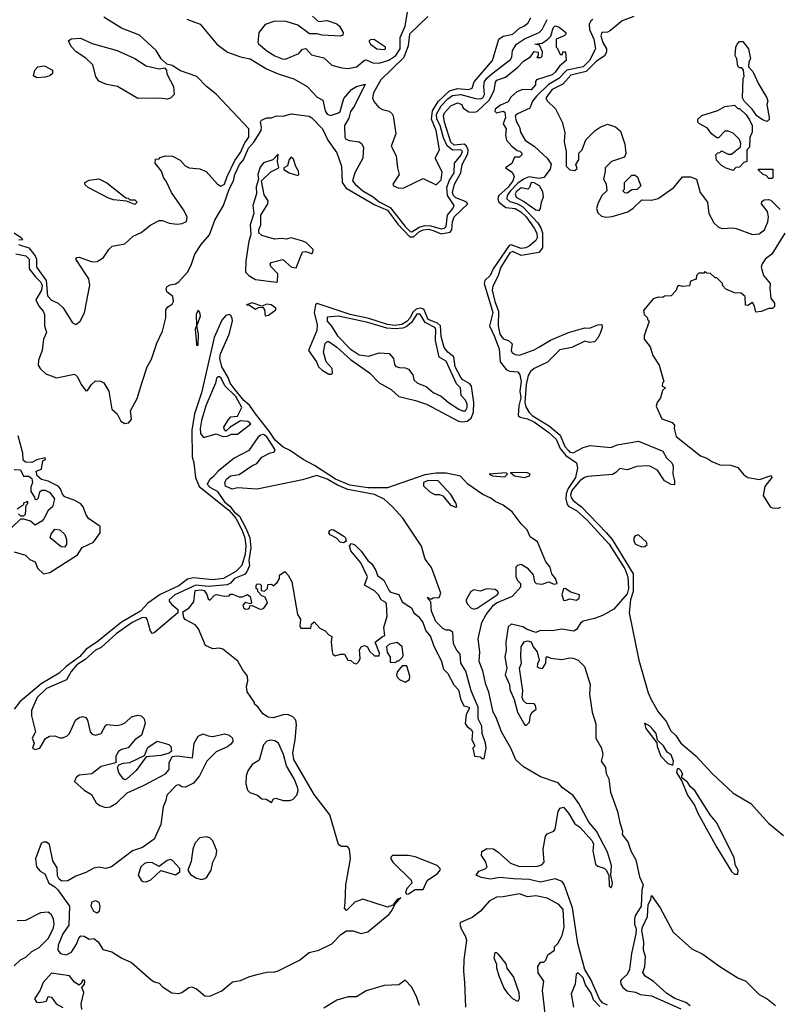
# Model space of a CAD drawing. Extents: x 2380107 to 2585170, y 384273 to 546161.
# Tile 244 of 256: x 2515120 to 2519779, y 472512 to 478555. Entities that reach past the tile are written whole.
import ezdxf

# ---------------------------------------------------------------- set-up
doc = ezdxf.new("R2010")
doc.units = 0

msp = doc.modelspace()

# ---------------------------------------------------------------- linework, layer by layer
at = {"layer": '0CON05XD'}
for points in [[(2516915, 478576.7), (2516953, 478543), (2517005, 478550), (2517065, 478528.8), (2517081.2, 478515), (2517103.3, 478475), (2517100.7, 478459.3), (2517087.5, 478452.5), (2516975, 478459.2), (2516945, 478468), (2516897.7, 478467.7), (2516825, 478520), (2516754, 478544), (2516685, 478545.7), (2516625, 478524.2), (2516586, 478475), (2516580, 478415), (2516585, 478406.7), (2516635, 478364.3), (2516685, 478333.3), (2516735, 478313.3), (2516754.1, 478314.1), (2516832.7, 478347.3), (2516855, 478372.9), (2516875, 478378.1), (2516909.3, 478339.3), (2516985, 478320.5), (2517035, 478275.5), (2517095, 478258.5), (2517135, 478254.5), (2517186.2, 478265), (2517235, 478306.2), (2517245, 478308), (2517285, 478290), (2517325, 478288.2), (2517383.8, 478306.2), (2517426, 478334), (2517453.6, 478375), (2517454.1, 478445.9), (2517483.3, 478515), (2517500, 478615)], [(2515465, 476684.2), (2515491.4, 476705), (2515516.7, 476755), (2515550.6, 476925), (2515543.1, 476965), (2515463.3, 477085), (2515470, 477095), (2515485, 477096.7), (2515565, 477069.2), (2515595, 477070), (2515633.8, 477095), (2515666.2, 477145), (2515686.7, 477165), (2515765, 477179.2), (2515815, 477226), (2515865, 477248), (2515924.2, 477295.8), (2515975, 477322.5), (2515995, 477322.5), (2516035.9, 477305.9), (2516085, 477299.2), (2516117, 477303), (2516143.8, 477316.2), (2516146.2, 477345), (2516125, 477387.5), (2516050, 477495), (2516017, 477567), (2516003, 477583), (2515990, 477625), (2515950, 477675), (2515951.7, 477698.3), (2515975, 477700), (2515981.7, 477708.3), (2516015, 477720), (2516057, 477717), (2516103, 477693), (2516135, 477657.5), (2516160, 477645), (2516225, 477640), (2516263.6, 477623.6), (2516332.5, 477545), (2516353.8, 477533.8), (2516375, 477545.8), (2516393.2, 477593.2), (2516439, 477691), (2516475, 477738.7), (2516501.2, 477798.8), (2516526.1, 477833.9), (2516525, 477884), (2516325, 478098), (2516265.6, 478145.6), (2516205.6, 478205.6), (2516105, 478240), (2516055, 478272.5), (2516021.7, 478281.7), (2515987.5, 478315), (2515956.7, 478365), (2515855, 478460), (2515743.2, 478503.2), (2515635, 478570)], [(2516145, 478558.6), (2516226.6, 478526.6), (2516328.1, 478405), (2516395, 478355.6), (2516475, 478327.3), (2516533.8, 478315), (2516632.8, 478252.8), (2516705, 478221.9), (2516801.7, 478191.7), (2516882, 478145), (2516945, 478080), (2516980, 478060), (2516992.5, 477995), (2517005, 477974.2), (2517025, 477967.1), (2517075, 477982.2), (2517085, 477992), (2517108.5, 478071.5), (2517154.6, 478125.4), (2517185, 478144.4), (2517239.2, 478159.2), (2517174.2, 478025.8), (2517149.6, 477990.4), (2517139.3, 477950.7), (2517112.7, 477905), (2517114.2, 477834.2), (2517120.5, 477820.5), (2517142.3, 477812.3), (2517202.5, 477805), (2517216.2, 477795), (2517227.5, 477772.5), (2517224, 477705), (2517174.5, 477615.5), (2517161.8, 477565), (2517176.4, 477545), (2517225, 477504.4), (2517287.1, 477467.1), (2517325, 477436), (2517392.6, 477402.6), (2517484.9, 477285), (2517515, 477255.2), (2517525, 477253.3), (2517569.6, 477280.4), (2517605, 477292.4), (2517640.5, 477290.5), (2517705, 477270.7), (2517724.6, 477275), (2517735.2, 477285), (2517744.4, 477355), (2517776.7, 477395), (2517784.8, 477415), (2517744.5, 477475), (2517738.8, 477525), (2517753.7, 477566.3), (2517785.3, 477615.3), (2517787.1, 477675), (2517825, 477721.2), (2517835.6, 477745), (2517825, 477755.6), (2517773.6, 477753.6), (2517741, 477781), (2517719.4, 477829.4), (2517698.3, 477905), (2517677.9, 477945), (2517675.7, 477975), (2517705, 478025.2), (2517745, 478069), (2517775, 478089.8), (2517825, 478096.2), (2517915, 478070.4), (2517945, 478068.4), (2517960.8, 478075), (2517971, 478095), (2517965.6, 478145.6), (2517970.9, 478175), (2517984.5, 478195.6), (2518015, 478222.3), (2518129.9, 478310.1), (2518139.2, 478325), (2518141.6, 478365), (2518167.4, 478405), (2518215, 478437.3), (2518305, 478476), (2518323.7, 478495), (2518354.8, 478555)], [(2517622.5, 478575), (2517510, 478465), (2517502.5, 478395), (2517475, 478322.5), (2517334.4, 478185), (2517290.5, 478105), (2517284.5, 478075), (2517292.4, 478052.4), (2517322.5, 478015), (2517345, 478002.5), (2517385, 477992.5), (2517405, 477977.5), (2517411.2, 477965), (2517426, 477855), (2517398.3, 477778.3), (2517429.7, 477719.7), (2517436.4, 477646.4), (2517447.5, 477605), (2517407.5, 477545), (2517412.5, 477535), (2517445, 477521.2), (2517475, 477522), (2517595, 477579.2), (2517675, 477542), (2517705, 477571.2), (2517710.9, 477620.9), (2517668, 477705), (2517694.3, 477755), (2517673.8, 477875), (2517646.1, 477945), (2517651.7, 477995), (2517687.2, 478052.8), (2517755, 478118.8), (2517805, 478131.6), (2517875, 478125.5), (2517895, 478134), (2517907, 478173), (2518018.8, 478305), (2518057.5, 478435), (2518085, 478453.3), (2518145, 478466.2), (2518185, 478503.3), (2518212.5, 478515), (2518235.8, 478534.2), (2518253.8, 478565)], [(2518635, 478555.7), (2518622.9, 478547.1), (2518613, 478525), (2518613.8, 478495), (2518641.2, 478435), (2518652.4, 478375), (2518615.4, 478304.6), (2518575, 478266.1), (2518475, 478244.4), (2518426.2, 478193.8), (2518362.4, 478157.6), (2518289.2, 478085), (2518264.6, 478055), (2518248.9, 478011.1), (2518172.4, 477977.6), (2518158.2, 477965), (2518165, 477932), (2518186.2, 477895), (2518190.8, 477865), (2518219.7, 477815), (2518276.4, 477776.4), (2518354.8, 477705), (2518378.9, 477668.9), (2518372.6, 477637.4), (2518334.8, 477585.2), (2518305, 477580.4), (2518245, 477589.4), (2518213, 477577), (2518175, 477551.6), (2518130, 477505), (2518109.8, 477475), (2518108.1, 477455), (2518125, 477438.7), (2518173.2, 477425), (2518206.2, 477406.2), (2518297.7, 477307.7), (2518316.8, 477276.8), (2518326.3, 477246.3), (2518326.1, 477153.9), (2518304.2, 477125.8), (2518195, 477108.5), (2518145, 477132.3), (2518125, 477124.2), (2518070.8, 477035), (2518051.9, 476978.1), (2518021.2, 476918.8), (2518018.6, 476895), (2518034.5, 476825), (2518056.4, 476765), (2518055.3, 476675.2), (2518064.7, 476625.3), (2518085, 476596.2), (2518118, 476585), (2518140, 476565), (2518134.2, 476525), (2518140, 476510), (2518159.2, 476499.2), (2518185, 476495.7), (2518275, 476528.2), (2518304.4, 476545), (2518375, 476587.7), (2518485, 476635.5), (2518585, 476663.8), (2518615, 476662.5), (2518665, 476682.5), (2518690, 476685), (2518692.5, 476665), (2518682.5, 476635), (2518665, 476600), (2518645, 476577.5), (2518615, 476573.3), (2518585, 476582.5), (2518506.1, 476543.9), (2518431.7, 476528.3), (2518356.2, 476453.8), (2518275, 476413.1), (2518252.7, 476395), (2518238.1, 476371.9), (2518225.9, 476315), (2518218.1, 476205), (2518225, 476179.4), (2518245.3, 476145), (2518262.5, 476125), (2518369.3, 476059.3), (2518434.6, 476004.6), (2518464, 475935), (2518485, 475910.3), (2518495, 475901.3), (2518515, 475897.5), (2518575, 475930), (2518618.7, 475941.3), (2518745, 475928.8), (2518784.4, 475945.6), (2518915, 475967.5), (2519065, 475906), (2519086.2, 475865), (2519118.8, 475835), (2519128.8, 475815), (2519126.2, 475765), (2519136.2, 475723.8), (2519135, 475700), (2519115, 475702.5), (2519075, 475724), (2519030.8, 475790.8), (2518985, 475814.3), (2518965, 475816.9), (2518905, 475811.8), (2518845, 475793.1), (2518799.7, 475800.3), (2518776, 475775), (2518755, 475764.5), (2518605, 475751.9), (2518584, 475745), (2518555, 475724.6), (2518506, 475665), (2518498.6, 475638.6), (2518501.8, 475621.8), (2518514.6, 475604.6), (2518565.5, 475565.5), (2518716.8, 475406.8), (2518753.8, 475363.8), (2518883.2, 475153.2), (2518881.5, 475045), (2518865.9, 474995), (2518858.8, 474915), (2518917.1, 474625), (2518974.2, 474424.2), (2518992.3, 474382.3), (2519036.4, 474306.4), (2519086.1, 474246.1), (2519111.7, 474191.7), (2519145, 474162.5), (2519175.8, 474115.8), (2519267, 474037), (2519367.9, 473927.9), (2519495, 473808.8), (2519605, 473743.8), (2519713.4, 473623.4), (2519805, 473548.8)], [(2518886.4, 478573.6), (2518815, 478547.5), (2518742.7, 478487.3), (2518725, 478478.8), (2518690, 478475), (2518684.3, 478455), (2518695.8, 478415), (2518718, 478375), (2518718, 478355), (2518707.1, 478332.9), (2518655, 478298.1), (2518593.7, 478236.3), (2518500, 478215), (2518451.1, 478158.9), (2518385, 478126.2), (2518347.5, 478075), (2518355, 478056.2), (2518406.6, 478006.6), (2518446.7, 477925), (2518463, 477863), (2518460, 477805), (2518472.5, 477745), (2518472.5, 477655), (2518495, 477632.5), (2518525, 477630), (2518538.3, 477641.7), (2518530, 477665), (2518550, 477695), (2518550, 477735), (2518570, 477755), (2518591.7, 477818.3), (2518650, 477875), (2518680, 477895), (2518725, 477912.5), (2518775, 477897.5), (2518805, 477870), (2518831.7, 477791.7), (2518837.5, 477732.5), (2518828.3, 477711.7), (2518750, 477685), (2518710, 477645), (2518710, 477625), (2518700, 477575), (2518717, 477547), (2518720, 477505), (2518693, 477477), (2518668.3, 477431.7), (2518657.5, 477395), (2518665, 477370), (2518688.3, 477348.3), (2518715, 477342.5), (2518753, 477347), (2518850, 477375), (2518883, 477397), (2518935, 477450), (2518995, 477447.5), (2519035, 477457.5), (2519132.5, 477525), (2519185, 477590), (2519235, 477590), (2519270, 477575), (2519293.3, 477495), (2519337.5, 477435), (2519347.5, 477365), (2519377, 477307), (2519403, 477283), (2519427, 477273), (2519495, 477276.7), (2519515, 477272.5), (2519615, 477236.7), (2519655, 477240), (2519687.5, 477265), (2519707.5, 477315), (2519712.5, 477345), (2519707, 477377), (2519670, 477425), (2519671.7, 477438.3), (2519685, 477450), (2519711.7, 477451.7), (2519726.4, 477446.4), (2519785, 477390)], [(2515095, 477117.9), (2515158, 477105), (2515177.3, 477085), (2515178.2, 477025), (2515217.4, 476977.4), (2515246.9, 476945), (2515256.6, 476925), (2515253.2, 476895), (2515219.6, 476835), (2515236.2, 476796.2), (2515263.1, 476765), (2515272.1, 476745), (2515272.5, 476675), (2515283.5, 476635), (2515266.7, 476593.3), (2515257.4, 476525), (2515235.5, 476465), (2515233.1, 476435), (2515244.6, 476414.6), (2515280.4, 476380.4), (2515345, 476357.7), (2515455, 476380), (2515475, 476363.8), (2515496.5, 476316.5), (2515525, 476277.5), (2515535, 476280), (2515560, 476315), (2515585, 476337.5), (2515615, 476336.7), (2515635, 476325.6), (2515666.9, 476275), (2515683.8, 476165), (2515716.7, 476135), (2515740.7, 476090.7), (2515765, 476076.2), (2515788.8, 476081.2), (2515805, 476102.5), (2515800, 476155), (2515839.7, 476230.3), (2515869.2, 476325), (2515901.1, 476425), (2515928.6, 476471.4), (2515961.4, 476568.6), (2515996.4, 476643.6), (2516015.8, 476725), (2516016.7, 476775), (2516027.5, 476792.5), (2516055, 476808.8), (2516062.2, 476825), (2516058.8, 476855), (2516022.5, 476885), (2516017.5, 476905), (2516023.6, 476916.4), (2516041.7, 476928.3), (2516075, 476934), (2516095, 476945.8), (2516148, 477005), (2516170.9, 477049.1), (2516193.6, 477115), (2516232.7, 477175), (2516283.3, 477235), (2516316.9, 477325), (2516370.6, 477415), (2516404.6, 477514.6), (2516430.3, 477565), (2516439.6, 477605), (2516467.5, 477665), (2516492.1, 477695), (2516523.1, 477766.9), (2516556.7, 477803.3), (2516601.5, 477875), (2516603.6, 477895), (2516595.7, 477925), (2516602.8, 477937.2), (2516635, 477952.2), (2516665, 477951.9), (2516695, 477964.2), (2516735, 477963.3), (2516785, 477976.5), (2516895, 477962.9), (2516912.4, 477952.4), (2516977.8, 477885), (2517009.2, 477815), (2517065, 477738.5), (2517093.8, 477655), (2517097.9, 477555), (2517121.1, 477521.1), (2517298.3, 477418.3), (2517375, 477385.2), (2517439.3, 477299.3), (2517511.6, 477221.6), (2517535, 477222.1), (2517572.2, 477255), (2517595, 477265.1), (2517625, 477268.1), (2517655, 477260), (2517705, 477241), (2517759.2, 477250.8), (2517770, 477265), (2517773.3, 477315), (2517785, 477344.4), (2517867.5, 477425), (2517857.7, 477437.7), (2517795, 477460.5), (2517780.3, 477475), (2517774.8, 477495), (2517786.2, 477545), (2517825.8, 477614.2), (2517834.1, 477665), (2517867.8, 477732.2), (2517870.9, 477755), (2517859.2, 477779.2), (2517845, 477790.7), (2517785, 477784.3), (2517765, 477802.2), (2517724.6, 477925.4), (2517719.2, 477965), (2517725, 477983.3), (2517764.2, 478025), (2517805, 478043.8), (2517832.5, 478035), (2517840.7, 478010.7), (2517875, 477990), (2517905, 477986.7), (2517925, 477991.2), (2518000.1, 478059.9), (2518029.4, 478120.6), (2518038.8, 478171.2), (2518046.8, 478183.2), (2518098.5, 478201.5), (2518175, 478263.8), (2518210.7, 478299.3), (2518253, 478327), (2518275, 478360), (2518300, 478355), (2518300, 478335), (2518291.7, 478321.7), (2518317, 478323), (2518325, 478330), (2518326.7, 478356.7), (2518308.3, 478398.3), (2518280, 478405), (2518325, 478410), (2518360, 478435), (2518377, 478453), (2518391.2, 478505), (2518405, 478516.7), (2518428.3, 478508.3), (2518470, 478475), (2518470, 478465), (2518460, 478455), (2518410, 478435), (2518410, 478385), (2518418.3, 478378.3), (2518435, 478340), (2518448.3, 478341.7), (2518451.7, 478358.3), (2518468.3, 478358.3), (2518472.5, 478305), (2518431.1, 478268.9), (2518405, 478232), (2518385, 478216), (2518290, 478185), (2518283.3, 478175), (2518282.5, 478155), (2518256.2, 478125), (2518205, 478125.6), (2518168.1, 478111.9), (2518131.7, 478078.3), (2518115, 478050), (2518069.1, 478030.9), (2518036.7, 478005), (2518034.2, 477994.2), (2518045, 477983.8), (2518085, 477993.3), (2518095, 477987.5), (2518098.6, 477955), (2518086, 477915), (2518104.4, 477885), (2518098.8, 477845), (2518105.4, 477815.4), (2518137.5, 477777.5), (2518171.7, 477751.7), (2518188.3, 477748.3), (2518200, 477735), (2518200, 477725), (2518185, 477710), (2518155, 477710), (2518138.3, 477671.7), (2518100, 477645), (2518139.3, 477619.3), (2518152.5, 477592.5), (2518145, 477566), (2518115, 477526.5)], [(2516025, 478067.5), (2515975, 478072.5), (2515845, 478070), (2515720, 478145), (2515655, 478157.5), (2515605, 478177.5), (2515587.5, 478205), (2515568.3, 478278.3), (2515525, 478317.5), (2515467, 478357), (2515435, 478390), (2515420, 478425), (2515435, 478437.5), (2515491.7, 478441.7), (2515565, 478407.5), (2515717.5, 478365), (2515825.7, 478315.7), (2515895, 478271.2), (2515975, 478252.5), (2516008.3, 478258.3), (2516020, 478245), (2516023, 478223), (2516063.3, 478145), (2516067.5, 478095), (2516045, 478072.5), (2516025, 478067.5)], [(2517355, 478372), (2517362.5, 478375), (2517362.5, 478385), (2517295, 478430), (2517275, 478434), (2517262, 478425), (2517272, 478405), (2517311.2, 478375), (2517355, 478372)], [(2519705, 477930), (2519675, 477940), (2519640, 477965), (2519612.5, 478005), (2519563.6, 478053.6), (2519552.5, 478075), (2519557, 478193), (2519562.5, 478205), (2519560, 478245), (2519548.3, 478258.3), (2519535, 478260), (2519525, 478270), (2519517.5, 478315), (2519507.5, 478335), (2519513, 478387), (2519520, 478405), (2519535, 478420), (2519555, 478420), (2519590, 478375), (2519602.5, 478315), (2519592.5, 478295), (2519590, 478265), (2519617, 478237), (2519651.7, 478161.7), (2519702.5, 478075), (2519707.5, 478055), (2519702.5, 478035), (2519717.5, 477955), (2519717, 477943), (2519705, 477930)], [(2515225, 478197.5), (2515205, 478210), (2515212.5, 478245), (2515230, 478265), (2515271.7, 478271.7), (2515320, 478245), (2515320, 478225), (2515305, 478210), (2515275, 478202.5), (2515225, 478197.5)], [(2519495, 477630), (2519453, 477643), (2519425, 477660), (2519393, 477693), (2519390, 477725), (2519401.7, 477738.3), (2519415, 477740), (2519425, 477750), (2519465, 477730), (2519485, 477730), (2519540, 477775), (2519542.5, 477795), (2519535, 477820), (2519495, 477857.5), (2519465, 477870), (2519445, 477870), (2519405, 477830), (2519395, 477830), (2519363.6, 477853.6), (2519339.3, 477889.3), (2519290, 477915), (2519280, 477925), (2519280, 477945), (2519303, 477967), (2519401.7, 477998.3), (2519445, 478022.5), (2519505, 478030), (2519525, 478010), (2519535, 478010), (2519575, 477970), (2519595, 477940), (2519612.5, 477905), (2519612.5, 477865), (2519598.3, 477831.7), (2519597, 477773), (2519580, 477755), (2519580, 477685), (2519561.7, 477678.3), (2519535, 477650), (2519513, 477647), (2519495, 477630)], [(2516695, 476943.8), (2516701.7, 476948.3), (2516703.3, 476995), (2516659.3, 477039.3), (2516656.7, 477055), (2516662.5, 477065), (2516733, 477083), (2516787.5, 477035), (2516815, 477031.2), (2516855, 477130), (2516875, 477132.5), (2516909.3, 477120.7), (2516916.7, 477125), (2516918.8, 477145), (2516878.8, 477185), (2516855.7, 477195.7), (2516783.9, 477216.1), (2516755, 477207.5), (2516725, 477212.5), (2516683, 477207), (2516605, 477231.2), (2516586.1, 477246.1), (2516586.2, 477265), (2516599.2, 477295), (2516598.6, 477355), (2516640.8, 477425), (2516643.8, 477443.8), (2516619.5, 477479.5), (2516603.3, 477565), (2516659.7, 477620.3), (2516710, 477645), (2516700, 477685), (2516705, 477730), (2516672.5, 477695), (2516615, 477676), (2516595, 477648.8), (2516580.6, 477605), (2516584.2, 477575), (2516570.6, 477529.4), (2516571.8, 477485), (2516549.6, 477415), (2516555.6, 477365), (2516532.3, 477295), (2516538.1, 477235), (2516524.7, 477195.3), (2516507.1, 477075), (2516505.5, 477005.5), (2516525.8, 476985), (2516565, 476960.9), (2516695, 476943.8)], [(2516825, 477597.5), (2516832.5, 477605), (2516829.2, 477625), (2516813.1, 477653.1), (2516799.1, 477699.1), (2516785, 477710), (2516773.3, 477696.7), (2516762.3, 477657.7), (2516740, 477645), (2516740, 477635), (2516772.5, 477615), (2516825, 477597.5)], [(2518845, 477490), (2518831.7, 477491.7), (2518820, 477505), (2518830, 477515), (2518830, 477555), (2518875, 477600), (2518895, 477600), (2518908.3, 477588.3), (2518930, 477535), (2518907, 477513), (2518875, 477510), (2518845, 477490)], [(2519735, 477580), (2519715, 477580), (2519698.3, 477598.3), (2519680, 477605), (2519651.7, 477631.7), (2519651.7, 477638.3), (2519738.3, 477638.3), (2519740, 477585), (2519735, 477580)], [(2515825, 477420), (2515775, 477440), (2515695, 477450), (2515665, 477460), (2515540, 477525), (2515521.7, 477541.7), (2515520, 477555), (2515545, 477570), (2515605, 477577.5), (2515655, 477552.5), (2515771.7, 477461.7), (2515785, 477460), (2515795, 477450), (2515825, 477450), (2515840, 477435), (2515825, 477420)], [(2518115, 477526.5), (2518056.4, 477473.6), (2518052.1, 477455), (2518058.8, 477435), (2518102.1, 477402.1), (2518159.2, 477395), (2518193.8, 477375), (2518225.3, 477345), (2518275.3, 477275), (2518290.6, 477245), (2518293.8, 477216.2), (2518285, 477200), (2518244, 477165), (2518223.3, 477155), (2518195, 477151.1), (2518135, 477172.4), (2518121.2, 477168.8), (2518023.4, 477026.6), (2518005.3, 476985), (2517973.2, 476955), (2517968.8, 476935), (2518022.2, 476757.8), (2518000.4, 476675), (2518030.9, 476615), (2518061.2, 476535), (2518067.3, 476455), (2518105.8, 476405.8), (2518125, 476398.4), (2518175, 476394.4), (2518188.2, 476375), (2518195.2, 476335), (2518187, 476275), (2518193.1, 476235), (2518180.9, 476185), (2518177.8, 476125), (2518189.2, 476115), (2518235, 476104.3), (2518276.8, 476085), (2518365, 476021.2), (2518409.4, 475979.4), (2518434, 475924), (2518469.5, 475879.5), (2518535.6, 475835), (2518541.8, 475805), (2518528.4, 475745), (2518483.2, 475676.8), (2518471.6, 475645), (2518468.8, 475615), (2518478.5, 475578.5), (2518487, 475567), (2518535, 475542.4), (2518598.6, 475485), (2518735, 475336.5), (2518831.7, 475185), (2518849, 475135), (2518854.3, 475065), (2518845, 475030.4), (2518762.9, 474937.1), (2518695, 474898.4), (2518645, 474879.6), (2518575, 474863.4), (2518559.6, 474850.4), (2518535, 474811.4), (2518518, 474802), (2518445, 474813.6), (2518385, 474803.6), (2518315, 474807.1), (2518285, 474793.8), (2518231.7, 474811.7), (2518205, 474828.9), (2518145, 474844), (2518135, 474844.2), (2518115, 474828.6), (2518102.1, 474735), (2518103.3, 474685), (2518094.7, 474645), (2518107.3, 474575), (2518096.7, 474533.3), (2518123.3, 474475), (2518126, 474444), (2518153.4, 474383.4), (2518172.2, 474305), (2518215, 474230), (2518227, 474223), (2518247, 474243), (2518253.6, 474286.4), (2518262.5, 474305), (2518286.7, 474323.3), (2518283.3, 474345), (2518275, 474356.7), (2518227.3, 474357.3), (2518210, 474375), (2518202, 474395), (2518206.2, 474435), (2518185.8, 474575), (2518197.5, 474605), (2518192.5, 474645), (2518196.2, 474705), (2518214.2, 474735.8), (2518235, 474742), (2518256.4, 474736.4), (2518268.8, 474705), (2518293.8, 474675), (2518306.7, 474625), (2518295, 474602.5), (2518294.4, 474585), (2518305, 474576.2), (2518326.7, 474573.3), (2518347.5, 474605), (2518348.3, 474641.7), (2518355, 474647.5), (2518377, 474637), (2518445, 474628.8), (2518495, 474638), (2518515, 474635.8), (2518545, 474624), (2518583.3, 474585), (2518619.5, 474475), (2518613.6, 474415), (2518630, 474305), (2518653.6, 474233.6), (2518654.3, 474145), (2518689.2, 474085), (2518695.7, 474044.3), (2518686.2, 474005), (2518712, 473965), (2518717.7, 473927.7), (2518734, 473895), (2518742.5, 473815), (2518751.5, 473791.5), (2518786.5, 473695), (2518800, 473625), (2518817.1, 473575), (2518815.7, 473555), (2518850, 473510), (2518869.1, 473455), (2518898.9, 473398.9), (2518922.3, 473295), (2518942.9, 473245), (2518934.7, 473215), (2518931.2, 473115), (2518895, 473055.6), (2518890, 473035), (2518890.9, 473005), (2518900, 472975), (2518898.8, 472945), (2518871.9, 472825), (2518860.3, 472725), (2518845.2, 472694.8), (2518811.3, 472665), (2518805.4, 472655), (2518806.1, 472635), (2518820, 472615), (2518845, 472595.5), (2518895.9, 472585.9), (2518925, 472571.6), (2518995, 472564.7), (2519175, 472483.9)], [(2518305, 477383.3), (2518313.3, 477395), (2518320, 477435), (2518333, 477467), (2518328.9, 477498.9), (2518308.8, 477535), (2518275, 477553.1), (2518257.5, 477555), (2518246.2, 477523.8), (2518236.2, 477515), (2518195, 477523.6), (2518165, 477498.5), (2518158.8, 477485), (2518164.5, 477465), (2518216.5, 477436.5), (2518285, 477387.5), (2518305, 477383.3)], [(2515085, 477245.6), (2515130, 477215), (2515136.4, 477203.6), (2515115, 477202.5)], [(2519812.5, 477245), (2519732.5, 477115), (2519695, 477087.5), (2519673.9, 477056.1), (2519667.5, 477035), (2519682.5, 476985), (2519722.5, 476935), (2519720, 476905), (2519727.5, 476845), (2519750, 476815), (2519750, 476795), (2519737.5, 476782.5), (2519715, 476782.5), (2519667, 476763), (2519635, 476760), (2519627, 476797), (2519615, 476820), (2519585, 476800), (2519571.7, 476801.7), (2519570, 476855), (2519560, 476865), (2519545, 476876.2), (2519505, 476877.5), (2519451.7, 476901.7), (2519431.7, 476921.7), (2519430, 476935), (2519395, 476970), (2519385, 476970), (2519357, 476997), (2519335, 477000), (2519325, 477010), (2519315, 477000), (2519285, 477000), (2519270, 476985), (2519268.3, 476961.7), (2519235, 476950), (2519228.3, 476921.7), (2519185, 476917.5), (2519165, 476922.5), (2519155, 476917.5), (2519145, 476890), (2519115, 476860), (2519075, 476857.5), (2519065, 476850), (2519035, 476852.5), (2519005, 476842.5), (2518945, 476770), (2518950, 476745), (2518970, 476725), (2518970, 476715), (2518980, 476705), (2518950, 476615), (2518950, 476595), (2518986.1, 476546.1), (2519003.9, 476493.9), (2519042.5, 476435), (2519070, 476335), (2519063, 476327), (2519060, 476305), (2519080, 476295), (2519061.7, 476278.3), (2519050, 476235), (2519030, 476205), (2519023.6, 476183.6), (2519057.5, 476105), (2519122.3, 476082.3), (2519136, 476066), (2519134, 476045), (2519146, 475996), (2519295, 475878.8), (2519334.2, 475864.2), (2519365, 475843.8), (2519413.9, 475823.9), (2519480.7, 475820.7), (2519525, 475806.7), (2519561.7, 475761.7), (2519585, 475744.2), (2519657.7, 475732.3), (2519728.3, 475758.3), (2519733.8, 475745), (2519690.5, 475689.5), (2519680, 475635), (2519723.3, 475565), (2519735, 475558.8), (2519773.6, 475556.4), (2519787.5, 475562.5)], [(2515112, 477175), (2515175, 477153.8), (2515213.7, 477105), (2515222.3, 477085), (2515223.7, 477035), (2515281.2, 476955), (2515290.5, 476860.5), (2515315, 476834.4), (2515355, 476814.4), (2515387.3, 476787.3), (2515442.9, 476695), (2515465, 476684.2)], [(2516625, 476737.5), (2516645, 476742), (2516691.2, 476775), (2516691.2, 476785), (2516661.2, 476805), (2516635, 476809.1), (2516605, 476797.5), (2516545, 476817.5), (2516510, 476805), (2516525, 476804), (2516565, 476778.8), (2516585, 476788.8), (2516611.2, 476791.2), (2516622, 476775), (2516625, 476737.5)], [(2517835, 476086.3), (2517865, 476091.4), (2517889.8, 476110.2), (2517903.3, 476146.7), (2517905.2, 476205), (2517891.6, 476305), (2517879.8, 476319.8), (2517837.8, 476345), (2517825, 476359.3), (2517791, 476425), (2517783.2, 476485), (2517745, 476515.3), (2517723, 476543), (2517705, 476610), (2517699.7, 476675), (2517681.5, 476691.5), (2517625.8, 476715), (2517597.7, 476777.7), (2517575, 476784.2), (2517551.6, 476778.4), (2517530.6, 476759.4), (2517513.8, 476725), (2517495, 476703.2), (2517463.5, 476685), (2517418.7, 476678.7), (2517375, 476684.1), (2517260.3, 476720.3), (2517147.1, 476745), (2516945, 476812.3), (2516933.3, 476805), (2516925.4, 476755), (2516943.4, 476685), (2516941.9, 476648.1), (2516892, 476525), (2516940, 476455), (2516953.3, 476425), (2516975, 476403.8), (2517015, 476380), (2517031.7, 476378.3), (2517037.5, 476385), (2517036.2, 476415), (2517000, 476455), (2516983.3, 476515), (2516992.3, 476567.7), (2517005, 476580), (2517015, 476580), (2517065, 476545.6), (2517148.5, 476468.5), (2517265, 476387.1), (2517325, 476326), (2517398.8, 476285), (2517445, 476243.1), (2517547.9, 476217.9), (2517614.4, 476194.4), (2517810.3, 476090.2), (2517835, 476086.3)], [(2518725, 472506.5), (2518695, 472522.2), (2518675, 472543), (2518623.3, 472665), (2518585, 472725.7), (2518543.3, 472885), (2518510.4, 473105), (2518458.3, 473248.3), (2518446, 473266), (2518405, 473281.9), (2518315, 473262.3), (2518245, 473278.5), (2518147.5, 473282.5), (2518065, 473289.5), (2518005, 473280.6), (2517949.5, 473289.5), (2517920, 473305), (2517935, 473330), (2517975, 473343.3), (2517986.7, 473355), (2517977.7, 473387.7), (2517952.5, 473425), (2517955, 473450), (2517985, 473467.5), (2518025.9, 473465.9), (2518055, 473446.7), (2518129.1, 473379.1), (2518185, 473357.5), (2518295, 473359.5), (2518322.8, 473367.2), (2518336.4, 473385), (2518330.4, 473465), (2518345, 473543.3), (2518355, 473557.5), (2518395, 473574.3), (2518405, 473586.2), (2518421.9, 473695), (2518435, 473716.2), (2518455, 473722), (2518486.1, 473686.1), (2518525, 473620), (2518555, 473598.8), (2518630.6, 473515), (2518639.4, 473495), (2518635.6, 473455), (2518652.4, 473372.4), (2518665, 473359.2), (2518705, 473348.6), (2518717.5, 473335), (2518732.5, 473305), (2518735, 473237.5), (2518745, 473226.7), (2518751.2, 473235), (2518755.5, 473255), (2518745.5, 473305), (2518748.7, 473365), (2518724.5, 473445), (2518657.4, 473575), (2518610.6, 473630.6), (2518550, 473745), (2518515, 473792.9), (2518449.9, 473839.9), (2518421.5, 473871.5), (2518315, 473908.4), (2518209.9, 473969.9), (2518163.1, 474013.1), (2518132.6, 474085), (2518074.6, 474184.6), (2518042, 474272), (2518023, 474305), (2517997.2, 474427.2), (2517979.6, 474475), (2517960.7, 474559.3), (2517937.8, 474615), (2517942.3, 474675), (2517932.6, 474755), (2517953.8, 474855), (2517981.5, 474905), (2518025, 474962.6), (2518045, 474976.8), (2518142.2, 475017.7), (2518193.8, 475075), (2518193.6, 475093.6), (2518175, 475111.2), (2518165.8, 475135), (2518165, 475197.5), (2518175, 475207.5), (2518195, 475213.3), (2518231.7, 475191.7), (2518268.3, 475148.3), (2518276.7, 475105), (2518287.5, 475095), (2518325, 475090.6), (2518365, 475104), (2518395, 475091.2), (2518416.7, 475095), (2518406.9, 475125), (2518383.4, 475153.4), (2518374.3, 475195), (2518347.7, 475227.7), (2518295, 475350), (2518250.7, 475380.7), (2518232.5, 475425), (2518195, 475460), (2518140, 475535), (2518085.9, 475575.9), (2518035, 475598.5), (2518008.8, 475618.8), (2517960.6, 475640.6), (2517868, 475705), (2517823, 475753), (2517735, 475771.3), (2517675, 475772.3), (2517605, 475760.6), (2517375, 475682), (2517255, 475681.4), (2517145, 475697.9), (2517056.5, 475735), (2516927.9, 475817.9), (2516857.7, 475855), (2516775, 475913.2), (2516735, 475932.2), (2516686.6, 475975), (2516650.4, 476030.4), (2516566, 476135), (2516528.3, 476188.3), (2516495, 476218.1), (2516435, 476291.9), (2516411.5, 476325), (2516398.8, 476358.8), (2516359.1, 476425), (2516348.1, 476475), (2516351.6, 476505), (2516405.2, 476624.8), (2516424.1, 476704.1), (2516422.7, 476722.7), (2516412.2, 476742.2), (2516405, 476745.7), (2516385, 476739.2), (2516359.5, 476710.5), (2516312.4, 476605), (2516235.3, 476265), (2516192.8, 476135), (2516174.7, 476035), (2516177.1, 475872.9), (2516187.3, 475835), (2516197.4, 475745), (2516219.7, 475689.7), (2516402.1, 475545), (2516445, 475494.7), (2516485, 475420.7), (2516499.8, 475375), (2516507.3, 475325), (2516502.4, 475275), (2516482.5, 475205), (2516445, 475168.1), (2516370.6, 475125), (2516305, 475116.4), (2516185, 475128.5), (2516148.8, 475121.2), (2516095, 475081.1), (2515982.2, 475027.8), (2515905.2, 474974.8), (2515860.8, 474925), (2515745, 474857.5)], [(2516215, 476557.5), (2516215.6, 476625), (2516206.7, 476675), (2516227.8, 476735), (2516225, 476757.5), (2516215, 476772.5), (2516201.5, 476745), (2516203.8, 476675), (2516196.7, 476655), (2516203.6, 476563.6), (2516205, 476557.5), (2516215, 476557.5)], [(2517835, 476153.6), (2517855, 476154.4), (2517864.6, 476175), (2517864.6, 476195), (2517855, 476220), (2517828.3, 476248.3), (2517823.8, 476295), (2517799.1, 476319.1), (2517735, 476459.2), (2517693, 476483), (2517670.4, 476585), (2517671.1, 476655), (2517665, 476665.2), (2517605.7, 476695.7), (2517575, 476747.9), (2517555, 476746.5), (2517523.1, 476696.9), (2517491, 476669), (2517469.2, 476660.8), (2517423.2, 476656.8), (2517372, 476662), (2517255, 476696.4), (2517075.3, 476734.7), (2517005, 476730), (2517005.8, 476705), (2517033, 476673), (2517068, 476615), (2517146.6, 476535), (2517202.1, 476497.9), (2517261.1, 476488.9), (2517325, 476509.4), (2517385.9, 476505.9), (2517412.5, 476475), (2517418.3, 476438.3), (2517427, 476427), (2517449.3, 476419.3), (2517485, 476418.8), (2517505, 476410), (2517530, 476375), (2517537.5, 476345), (2517558.8, 476325), (2517612.7, 476302.7), (2517655, 476266.9), (2517703.9, 476243.9), (2517749.4, 476205), (2517812.5, 476165), (2517835, 476153.6)], [(2516255, 475992.5), (2516325, 476012.5), (2516365, 475997.5), (2516391.7, 475998.3), (2516418.3, 476011.7), (2516455, 476012), (2516536.7, 476075), (2516519.3, 476089.3), (2516475, 476092.5), (2516410, 476055), (2516385, 476030), (2516373, 476043), (2516372.5, 476055), (2516399.5, 476100.5), (2516415, 476116.7), (2516455, 476122.5), (2516481.2, 476175), (2516445, 476242.5), (2516378.1, 476308.1), (2516355.7, 476355), (2516345, 476363.3), (2516335, 476363.3), (2516326.7, 476355), (2516321.2, 476325), (2516261.8, 476185), (2516234.7, 476095), (2516226.3, 476046.3), (2516229.2, 476015), (2516245, 475993.3), (2516255, 475992.5)], [(2515085, 475290), (2515155, 475268), (2515182.7, 475242.7), (2515215, 475227.5), (2515229.3, 475189.3), (2515265, 475153.3), (2515305, 475162.5), (2515475, 475270), (2515502, 475315), (2515572.2, 475347.8), (2515612.9, 475405), (2515613.3, 475445), (2515542.6, 475492.6), (2515526.4, 475516.4), (2515510, 475565), (2515494.2, 475584.2), (2515458.6, 475605), (2515396.8, 475626.8), (2515382.4, 475642.4), (2515370.6, 475675), (2515355, 475691.4), (2515295, 475723.3), (2515253, 475733), (2515227.5, 475755), (2515220, 475785), (2515253, 475797), (2515262.5, 475847.5), (2515277.5, 475855), (2515276.4, 475866.4), (2515225, 475854), (2515193.6, 475836.4), (2515155, 475840), (2515141.2, 475851.2), (2515138, 475895), (2515110.5, 476000.5)], [(2516285, 472562), (2516358.8, 472595), (2516425, 472649.2), (2516475, 472658), (2516525, 472681.2), (2516574.5, 472695.5), (2516635, 472710), (2516685, 472710.8), (2516705, 472718.6), (2516836.4, 472783.6), (2516895, 472830), (2516955, 472844), (2517035, 472883.8), (2517089.7, 472940.3), (2517125, 472962.5), (2517165, 472962.5), (2517215, 472946), (2517255, 472956.2), (2517386, 473065), (2517405, 473090), (2517421.7, 473128.3), (2517457.5, 473165), (2517434, 473155), (2517408.8, 473121.2), (2517375, 473107.9), (2517225, 473157.8), (2517175, 473139.3), (2517125, 473088.1), (2517112.9, 473102.9), (2517115.9, 473134.1), (2517120.9, 473245), (2517147.8, 473405), (2517142, 473465), (2517130, 473480), (2517091.7, 473481.7), (2517075, 473492.5), (2517022.7, 473675), (2516925, 473800.8), (2516802, 474015), (2516795.9, 474055), (2516810, 474135), (2516817.2, 474227.2), (2516812.5, 474255), (2516795, 474276.9), (2516765, 474290.4), (2516735, 474289.6), (2516675, 474269.6), (2516643.8, 474275), (2516610, 474295), (2516582.5, 474335), (2516560, 474355), (2516560, 474365), (2516515, 474430), (2516511.2, 474465), (2516518, 474495), (2516516, 474525), (2516486.9, 474566.9), (2516457.2, 474617.2), (2516365, 474691.4), (2516345, 474697.1), (2516305, 474694), (2516260, 474715), (2516216.9, 474816.9), (2516195, 474840), (2516135, 474873.8), (2516126.2, 474885), (2516119.3, 474920.7), (2516156.6, 474943.4), (2516188.7, 474981.3), (2516195, 475052.5), (2516235, 475056.7), (2516250.7, 475050.7), (2516267.7, 475027.7), (2516275, 475000), (2516285, 474992.5), (2516315, 475022.5), (2516327, 475027), (2516375, 475017.5), (2516405, 475020), (2516411.7, 475028.3), (2516425, 475030), (2516465, 475012.5), (2516487, 475013), (2516517, 475027), (2516532.5, 475015), (2516541.7, 474978.3), (2516535, 474970), (2516501.7, 474978.3), (2516488.3, 474961.7), (2516492.5, 474945), (2516505, 474937.5), (2516521.7, 474938.3), (2516530, 474945), (2516531.7, 474958.3), (2516545, 474960), (2516588.3, 474938.3), (2516605, 474937.5), (2516616.4, 474943.6), (2516640, 474975), (2516625, 475010), (2516605, 475020), (2516580, 475045), (2516580, 475055), (2516570, 475065), (2516570, 475085), (2516578.3, 475091.7), (2516595, 475090), (2516600, 475085), (2516601.7, 475051.7), (2516621.7, 475048.3), (2516640, 475065), (2516641.7, 475088.3), (2516665, 475090), (2516675, 475080), (2516699.3, 475100.7), (2516712.5, 475125), (2516713.9, 475146.1), (2516745, 475167.5), (2516766.1, 475146.1), (2516788.8, 475105), (2516823.9, 474903.9), (2516842.5, 474875), (2516837.5, 474835), (2516845, 474820), (2516905, 474820), (2516910, 474845), (2516925, 474860), (2516960.7, 474820.7), (2516993.6, 474803.6), (2517015, 474780), (2517035, 474770), (2517030, 474735), (2517037, 474677), (2517041.2, 474661.2), (2517055, 474650), (2517088.3, 474661.7), (2517111.7, 474661.7), (2517132.5, 474625), (2517151.7, 474621.7), (2517170, 474605), (2517185, 474602.5), (2517200, 474615), (2517207.5, 474635), (2517203, 474687), (2517213.6, 474706.4), (2517235, 474713.3), (2517252.5, 474705), (2517265, 474680), (2517295, 474650), (2517325, 474650), (2517327, 474667), (2517300, 474735), (2517345, 474770), (2517360, 474775), (2517352.5, 474825), (2517373.3, 474895), (2517370, 474965), (2517365, 474977.5), (2517337.5, 474995), (2517320, 475025), (2517295, 475050), (2517233.9, 475083.9), (2517253.8, 475135), (2517212.3, 475222.3), (2517151.2, 475295), (2517142.5, 475325), (2517155, 475340), (2517175, 475332.5), (2517215, 475292.5), (2517255.8, 475235.8), (2517280, 475215), (2517303.8, 475175), (2517313.9, 475143.9), (2517353.3, 475115), (2517383.8, 475053.8), (2517395, 475042.5), (2517445, 475026.7), (2517465, 474982.5), (2517507.5, 474955), (2517522.5, 474945), (2517537.5, 474915), (2517565, 474892.5), (2517592.5, 474855), (2517611.2, 474805), (2517640, 474770), (2517657, 474717), (2517706.2, 474615), (2517719.3, 474569.3), (2517745, 474542.5), (2517783, 474473), (2517811.2, 474441.2), (2517823.8, 474386.2), (2517843.8, 474343.8), (2517877.5, 474335), (2517877.5, 474325), (2517858.3, 474291.7), (2517852.5, 474235), (2517865, 474216.7), (2517889.5, 474199.5), (2517896.7, 474185), (2517892.5, 474135), (2517910, 474105), (2517910, 474095), (2517900, 474085), (2517910, 474035), (2517945, 474030), (2517955, 474020), (2517968.3, 474021.7), (2517980, 474085), (2517976.7, 474115), (2517956.2, 474175), (2517955, 474220), (2517932.5, 474265), (2517931.2, 474335), (2517888.8, 474435), (2517855.8, 474555.8), (2517826.2, 474606.2), (2517821.7, 474661.7), (2517800, 474685), (2517781.2, 474725), (2517776.2, 474795), (2517755, 474807.5), (2517735, 474807.5), (2517715, 474817.5), (2517672.3, 474862.3), (2517646.2, 474925), (2517641.7, 474981.7), (2517620, 475005), (2517625, 475010), (2517630, 475000), (2517645, 475000), (2517655, 475007.5), (2517691.7, 475008.3), (2517703.3, 475035), (2517645, 475192.5), (2517606, 475245), (2517585, 475323.3), (2517470, 475495), (2517405, 475567.8), (2517355, 475611.9), (2517295, 475640), (2517131.4, 475671.4), (2517068.4, 475698.4), (2517005, 475735.2), (2516941.9, 475758.1), (2516855, 475730), (2516575.5, 475674.5), (2516455, 475681.2), (2516423.8, 475673.8), (2516381.7, 475691.7), (2516377.5, 475715), (2516387.5, 475735), (2516412.5, 475755), (2516466.1, 475763.9), (2516543, 475817), (2516575, 475831.2), (2516605, 475870), (2516655, 475897.5), (2516679.3, 475900.7), (2516685.9, 475914.1), (2516680.8, 475925), (2516635, 475995.5), (2516615, 476008.1), (2516595.7, 476004.3), (2516579.4, 475990.6), (2516525, 475910), (2516435, 475864), (2516336.7, 475785), (2516305, 475746.2), (2516285, 475733.3), (2516270, 475705), (2516286.2, 475685), (2516330.5, 475660.5), (2516376.6, 475595), (2516409.4, 475569.4), (2516435, 475534.8), (2516467.3, 475507.3), (2516509.5, 475429.5), (2516530.4, 475375), (2516536.6, 475313.4), (2516525.6, 475235.6), (2516529.4, 475205), (2516513.5, 475166.5), (2516499.5, 475150.5), (2516438, 475125), (2516412.6, 475097.4), (2516393.2, 475086.8), (2516276.2, 475076.2), (2516200, 475085), (2516070.6, 475025), (2516036.7, 474995), (2516037, 474987), (2516053.3, 474965), (2516090, 474935), (2516090, 474915), (2515945, 474792.5), (2515935, 474787.5), (2515922.3, 474802.3), (2515902.5, 474875), (2515894.4, 474884.4), (2515872, 474885), (2515809.4, 474855), (2515711.2, 474785), (2515618.7, 474701.3), (2515585, 474685.3), (2515522.2, 474627.8), (2515470.3, 474595), (2515435.9, 474555), (2515406.2, 474503.8), (2515285, 474451.1), (2515227.5, 474395), (2515191.1, 474315), (2515192.6, 474282.6), (2515216.7, 474185), (2515196.2, 474145), (2515207.5, 474115), (2515197.5, 474085), (2515215, 474076.7), (2515242.5, 474085), (2515277, 474143), (2515303, 474157), (2515335, 474160), (2515365, 474147.5), (2515385, 474146.7), (2515410.3, 474159.7), (2515426, 474175), (2515461.4, 474255), (2515485, 474273.1), (2515505, 474278.1), (2515525, 474273.3), (2515535.7, 474255.7), (2515552, 474185), (2515565, 474170), (2515585, 474164.3), (2515619.2, 474175), (2515645, 474222.5), (2515655, 474230), (2515715, 474224), (2515745, 474230), (2515767.9, 474242.1), (2515805, 474276), (2515844.2, 474285.8), (2515865, 474282), (2515882.5, 474265), (2515889.2, 474235), (2515866.1, 474163.9), (2515825, 474136.2), (2515785, 474086), (2515745, 474075.8), (2515725.8, 474064.2), (2515708.8, 474035), (2515710, 473995), (2515619.1, 473970.9), (2515562.7, 473927.3), (2515485, 473918), (2515466.7, 473905), (2515455, 473880), (2515515, 473826.2), (2515559.5, 473799.5), (2515589.7, 473749.7), (2515611.3, 473731.3), (2515645, 473720), (2515675, 473723.5), (2515713.7, 473746.3), (2515779.1, 473810.9), (2515883, 473857), (2516015, 473926.7), (2516035.9, 473954.1), (2516036.2, 473995), (2516055, 474032.5), (2516085, 474037.5), (2516180, 474025), (2516189.2, 474115), (2516215, 474157.5), (2516245, 474172.5), (2516275, 474160), (2516305, 474156), (2516375, 474171.4), (2516405, 474164), (2516425.5, 474145.5), (2516426, 474125), (2516415, 474108.8), (2516395, 474092.5), (2516325, 474062), (2516267.5, 474005), (2516223.3, 473915), (2516185, 473870), (2516136.1, 473843.9), (2516115, 473847.5), (2516095, 473860), (2516080, 473855), (2516022.5, 473795), (2516016.9, 473763.1), (2516000, 473725), (2515986, 473615), (2515945, 473526.7), (2515872, 473475), (2515811.2, 473455), (2515683.3, 473355), (2515645, 473345.7), (2515605, 473352.9), (2515575, 473347.1), (2515525, 473320.8), (2515465, 473299.6), (2515415, 473269.2), (2515377.3, 473267.3), (2515361.2, 473281.2), (2515351.7, 473301.7), (2515349.2, 473349.2), (2515322.7, 473392.7), (2515302.4, 473492.4), (2515285, 473506.7), (2515265, 473506.7), (2515251.8, 473498.2), (2515215.8, 473405), (2515222, 473355), (2515245, 473330), (2515273, 473313), (2515297.5, 473255), (2515335, 473233.8), (2515354.5, 473214.5), (2515426.1, 473113.9), (2515421.4, 472998.6), (2515385, 472944.2), (2515354.7, 472875), (2515353.8, 472845), (2515370, 472825), (2515405, 472816.9), (2515438.2, 472831.8), (2515469.1, 472880.9), (2515481.7, 472918.3), (2515495, 472933.3), (2515515, 472931.2), (2515545, 472912.5), (2515575, 472916.7), (2515600, 472895), (2515629.3, 472849.3), (2515684.3, 472834.3), (2515745.5, 472795.5), (2515805, 472768.1), (2515925, 472663.8), (2515945, 472650), (2515975, 472642.5), (2515995, 472620), (2516052.3, 472582.3), (2516095, 472578.8), (2516115, 472583.8), (2516157.5, 472615), (2516175, 472620), (2516205, 472607.5), (2516255, 472564.2), (2516285, 472562)], [(2515085, 475793.3), (2515125, 475792.5), (2515143.3, 475753.3), (2515175, 475752.5), (2515195, 475740), (2515197.5, 475715), (2515187.5, 475685), (2515188.3, 475658.3), (2515210, 475625), (2515211.7, 475611.7), (2515225, 475610), (2515235, 475620), (2515243, 475657), (2515255, 475667.5), (2515276.4, 475666.4), (2515305, 475653.8), (2515333.8, 475615), (2515321.2, 475565), (2515295, 475543.3), (2515268.3, 475491.7), (2515255, 475477.5), (2515215, 475453.3), (2515185, 475477.5), (2515145, 475490), (2515125, 475490), (2515071.2, 475438.8)], [(2518095, 475750), (2518112.5, 475765), (2518103, 475773), (2518000, 475765), (2518020, 475755), (2518095, 475750)], [(2518215, 475744.4), (2518246.7, 475755), (2518251.2, 475765), (2518235, 475774), (2518130, 475775), (2518155, 475754.4), (2518215, 475744.4)], [(2517795, 475562.5), (2517800, 475565), (2517796.7, 475585), (2517765, 475641.2), (2517685.6, 475725.6), (2517625, 475727.5), (2517596.2, 475715), (2517596.7, 475695), (2517635, 475656.7), (2517665, 475640), (2517695, 475640), (2517715, 475632.5), (2517762.5, 475575), (2517795, 475562.5)], [(2515111.7, 475521.7), (2515125, 475510), (2515145, 475510), (2515155, 475520), (2515160, 475575), (2515170, 475585), (2515170, 475595), (2515165, 475600), (2515158.3, 475591.7), (2515145, 475590), (2515140, 475575), (2515105, 475550)], [(2515395, 475317.5), (2515375, 475320), (2515306.7, 475375), (2515312.5, 475397.5), (2515335, 475427.5), (2515365, 475423.8), (2515396, 475395), (2515406, 475365), (2515406.2, 475335), (2515395, 475317.5)], [(2517105, 475343.3), (2517085, 475347.5), (2517062.3, 475372.3), (2517023, 475393), (2517016.7, 475405), (2517020.7, 475419.3), (2517033.3, 475426.7), (2517045, 475423.3), (2517107.5, 475385), (2517117.5, 475375), (2517122.5, 475355), (2517105, 475343.3)], [(2518935, 475320), (2518955, 475322.5), (2518967.5, 475335), (2518965, 475347.5), (2518915, 475392.5), (2518895, 475387.5), (2518887.5, 475375), (2518887.5, 475355), (2518897, 475337), (2518935, 475320)], [(2517905, 474936.7), (2517925, 474943.3), (2518048.8, 475025), (2518056.2, 475035), (2518053.3, 475045), (2518035, 475057.1), (2517985, 475062), (2517945, 475047.5), (2517905, 475056), (2517886.7, 475045), (2517857.5, 474995), (2517857.5, 474985), (2517867.5, 474965), (2517887.5, 474945), (2517905, 474936.7)], [(2518465, 474990), (2518495, 475001.2), (2518535, 474993.3), (2518552, 475005), (2518553.3, 475025), (2518501.1, 475041.1), (2518465, 475063.3), (2518455, 475062.5), (2518444.2, 475025), (2518455, 474992.5), (2518465, 474990)], [(2515745, 474857.5), (2515592.2, 474735), (2515528.2, 474691.8), (2515486.5, 474645), (2515404, 474586), (2515362.7, 474545), (2515251.9, 474478.1), (2515120.9, 474369.1), (2515085, 474323.1)], [(2517425, 474610), (2517435, 474620), (2517445, 474620), (2517470, 474645), (2517472.5, 474655), (2517466.2, 474705), (2517435, 474732.5), (2517388.3, 474721.7), (2517370, 474705), (2517373, 474673), (2517391.7, 474641.7), (2517391.7, 474611.7), (2517425, 474610)], [(2517485, 474490), (2517510, 474505), (2517512.5, 474525), (2517495, 474590), (2517465, 474590), (2517437.5, 474555), (2517430, 474535), (2517433, 474523), (2517450, 474505), (2517485, 474490)], [(2519125, 473980), (2519130, 474005), (2519115, 474042.5), (2519090.5, 474060.5), (2519067.5, 474097.5), (2519032.5, 474132.5), (2519023.6, 474173.6), (2519005, 474197.5), (2518985, 474220), (2518951.7, 474238.3), (2518960, 474205), (2519027.5, 474117.5), (2519028.8, 474095), (2519052.5, 474035), (2519095, 473990), (2519125, 473980)], [(2515765, 473890), (2515755, 473896.2), (2515728.6, 473935), (2515720, 473965), (2515727.5, 473982.5), (2515757, 473993), (2515795, 473996.2), (2515885, 474040), (2515905, 474087.5), (2515963.6, 474126.4), (2516035, 474107.5), (2516047.5, 474095), (2516050, 474065), (2516037, 474053), (2515985, 474040), (2515895, 474030), (2515835, 473948), (2515775, 473893.8), (2515765, 473890)], [(2516665, 473750), (2516677, 473773), (2516691.7, 473778.3), (2516735, 473762), (2516775, 473762.5), (2516795, 473770), (2516820, 473795), (2516827.3, 473825), (2516824.5, 473845), (2516802.3, 473895), (2516755.7, 473975.7), (2516737.9, 474045), (2516706.2, 474115), (2516685, 474128.8), (2516655, 474133.8), (2516635, 474126.7), (2516616, 474105), (2516588.8, 474011.2), (2516545, 473983.8), (2516518.6, 473945), (2516508.6, 473915), (2516506, 473865), (2516516.1, 473826.1), (2516531.2, 473811.2), (2516577.5, 473795), (2516605, 473773.3), (2516631.7, 473771.7), (2516665, 473750)], [(2519525, 473310), (2519526.2, 473335), (2519510, 473365), (2519501.7, 473411.7), (2519396.2, 473625), (2519354.2, 473674.2), (2519260, 473825), (2519235, 473847.5), (2519215.9, 473875.9), (2519181.7, 473901.7), (2519180, 473915), (2519186.7, 473925), (2519175, 473947.5), (2519165, 473957.5), (2519151.7, 473958.3), (2519147.5, 473935), (2519181.7, 473881.7), (2519215.8, 473795.8), (2519258.8, 473735), (2519279.2, 473685), (2519395, 473473.8), (2519485, 473326.7), (2519505, 473310), (2519525, 473310)], [(2516235, 473278), (2516255, 473283.8), (2516268.1, 473291.9), (2516294.2, 473335), (2516304.2, 473385), (2516324.4, 473425), (2516329.4, 473455), (2516304.3, 473515), (2516285, 473534.2), (2516265, 473540.8), (2516225, 473534.2), (2516195.8, 473504.2), (2516182, 473465), (2516172.3, 473387.7), (2516150, 473335), (2516168.3, 473308.3), (2516205, 473286), (2516235, 473278)], [(2517495, 473188), (2517505, 473190.8), (2517545, 473216), (2517595, 473216.2), (2517618.9, 473271.1), (2517682, 473315), (2517698, 473335), (2517698.8, 473345), (2517680, 473365), (2517545, 473416.9), (2517505, 473424.5), (2517406.7, 473425), (2517396.2, 473415), (2517396, 473405), (2517408.1, 473385), (2517520.5, 473275), (2517524.4, 473255), (2517495, 473222), (2517486.2, 473196.2), (2517495, 473188)], [(2515895, 473263.1), (2515925, 473275.7), (2515985, 473333.3), (2516075, 473307.5), (2516102.5, 473325), (2516102.5, 473345), (2516056.7, 473395), (2516045, 473400), (2516025, 473395.8), (2515975, 473357.5), (2515935, 473380), (2515905, 473382.5), (2515885, 473377.1), (2515863.1, 473355), (2515846.9, 473305), (2515863.8, 473273.8), (2515875, 473265.7), (2515895, 473263.1)], [(2518342.5, 472455), (2518326.4, 472596.4), (2518333.8, 472655), (2518300, 472705), (2518297.5, 472745), (2518315, 472770), (2518335, 472770), (2518347, 472783), (2518360, 472815), (2518400, 472845), (2518400, 472865), (2518420, 472885), (2518446.4, 472933.6), (2518460, 472985), (2518453.6, 473093.6), (2518426.7, 473125), (2518354.5, 473164.5), (2518285, 473177.5), (2518235, 473171.4), (2518185, 473191.1), (2518085, 473171.5), (2518045, 473170), (2518000, 473145), (2517945.4, 473084.6), (2517895, 473045.6), (2517822.5, 473015), (2517818.8, 473005), (2517827.1, 472975), (2517855, 472928.1), (2517860, 472905), (2517843.6, 472785), (2517840.9, 472715), (2517847.1, 472647.1), (2517853.2, 472495)], [(2519232.9, 472502.9), (2519205, 472522.9), (2519138, 472548), (2519088.8, 472578.8), (2519004.3, 472654.3), (2518956.2, 472685), (2518941.7, 472708.3), (2518953.8, 472745), (2518957.5, 472805), (2518945.6, 472845), (2518947.5, 472895), (2518935.8, 472965), (2518939.2, 472985), (2518969.7, 473050.3), (2518973.8, 473125), (2518990, 473155), (2518995, 473180), (2519047.1, 473105), (2519128.8, 472955), (2519242.7, 472852.7), (2519310.5, 472820.5), (2519414.5, 472744.5), (2519525, 472674), (2519574.3, 472654.3), (2519655, 472572), (2519705.3, 472545.3), (2519755, 472504.4)], [(2515595, 473072.5), (2515575, 473082.5), (2515558.6, 473115), (2515565, 473141.2), (2515585, 473150), (2515605, 473138.8), (2515611.4, 473115), (2515607.7, 473082.3), (2515595, 473072.5)], [(2515085, 472747.5), (2515123.8, 472785), (2515157.6, 472802.4), (2515195, 472835.7), (2515238.5, 472861.5), (2515293.4, 472916.6), (2515324.3, 472975), (2515330.7, 473005), (2515326.7, 473036.7), (2515313.5, 473063.5), (2515295, 473078.1), (2515247, 473073), (2515155, 473027.1), (2515105, 473024)], [(2518175, 472530), (2518145, 472546.7), (2518115, 472576.7), (2518089.2, 472615), (2518061.2, 472685), (2518046.7, 472735), (2518046.4, 472756.4), (2518030, 472795), (2518035, 472830), (2518045, 472830), (2518055, 472820), (2518100.7, 472760.7), (2518106.7, 472735), (2518147.9, 472677.9), (2518181.2, 472585), (2518182.5, 472545), (2518175, 472530)], [(2515500.7, 472480.7), (2515495.8, 472515), (2515512.5, 472585), (2515500, 472615), (2515517.5, 472635), (2515520, 472655), (2515515, 472660), (2515505, 472660), (2515498.3, 472641.7), (2515485, 472630), (2515455, 472647.5), (2515425, 472686.7), (2515315, 472703.3), (2515263.9, 472646.1), (2515245, 472600), (2515210, 472545), (2515222.5, 472525), (2515243.6, 472523.6), (2515285, 472532.5), (2515295, 472560), (2515315, 472556.2), (2515342.5, 472515), (2515385, 472492.5)], [(2518679, 472499), (2518639, 472539), (2518625, 472580.6), (2518590.9, 472630.9), (2518575.3, 472675), (2518545, 472706), (2518532.7, 472697.3), (2518526.7, 472636.7), (2518502.7, 472577.3), (2518516, 472495)], [(2517571.6, 472505), (2517555.3, 472555), (2517525, 472616.7), (2517485, 472660), (2517445, 472631.2), (2517355, 472628.6), (2517245, 472594.2), (2517185, 472557.5), (2517135, 472558.6), (2517065, 472538.1), (2516985, 472488.8)]]:
    msp.add_lwpolyline(points, dxfattribs=at)

doc.saveas('drawing.dxf')
